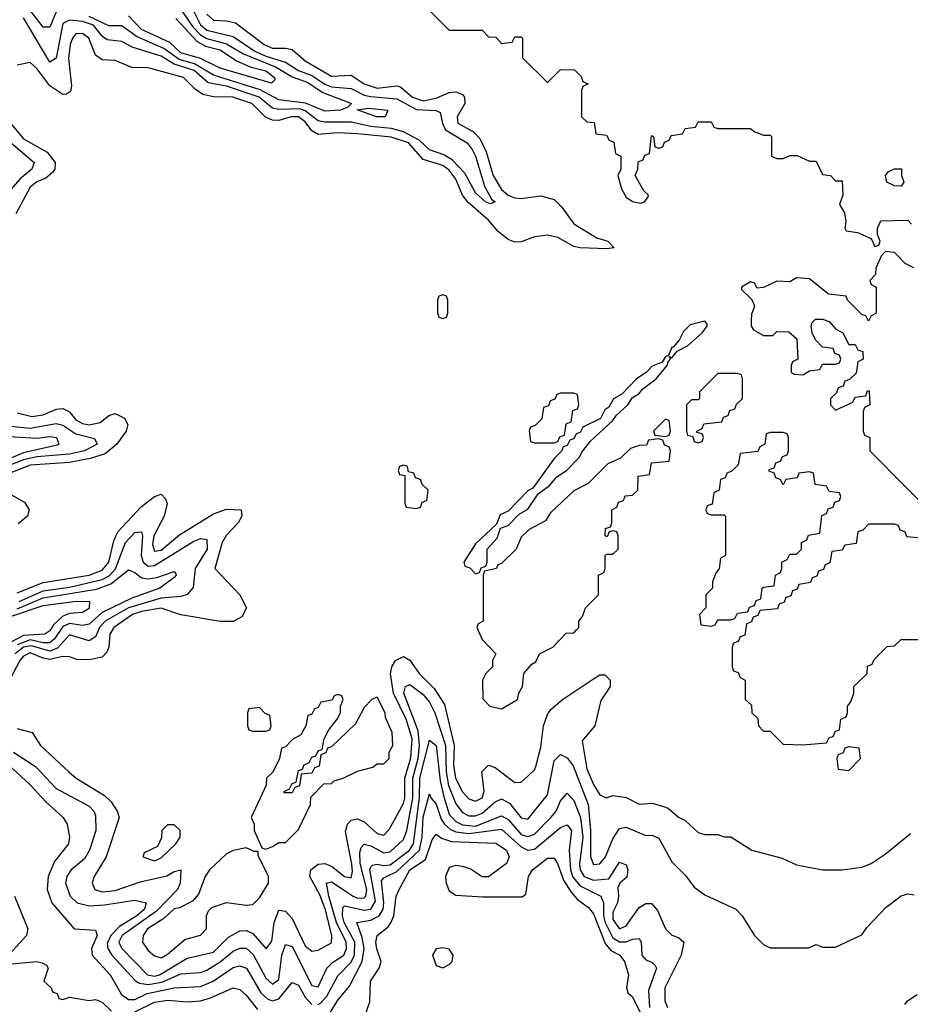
# Model space of a CAD drawing. Header units: inches. Extents: x 2671394 to 2765652, y 830470 to 955458.
# Tile 236 of 256: x 2696398 to 2699118, y 936460 to 939466. Entities that reach past the tile are written whole.
import ezdxf

# ---------------------------------------------------------------- set-up
doc = ezdxf.new("R2010")
doc.units = ezdxf.units.IN
doc.header["$MEASUREMENT"] = 0
doc.layers.add('C6993', color=7, linetype='Continuous')

msp = doc.modelspace()

# ---------------------------------------------------------------- linework, layer by layer
at = {"layer": 'C6993', "color": 2}
for points, elevation in [([(2696917.2, 939517.2), (2696950, 939450.3), (2696970, 939434.3), (2697050, 939415), (2697116.5, 939370), (2697150, 939354.5), (2697210, 939336.9), (2697250, 939311), (2697290, 939296.1), (2697329.7, 939269.7), (2697350, 939261.7), (2697410, 939256.2), (2697450, 939236.1), (2697470, 939231.5), (2697550, 939224.1), (2697610, 939192.2), (2697669.2, 939189.2), (2697682.6, 939182.6), (2697689.4, 939149.4), (2697699, 939130), (2697764.6, 939090), (2697779.7, 939070), (2697790.2, 939050), (2697817.4, 938957.4), (2697838.5, 938918.5), (2697850.4, 938910), (2697836.4, 938903.6), (2697820.9, 938910), (2697790, 938937.6), (2697757.3, 938997.3), (2697718.8, 939038.8), (2697693.4, 939053.4), (2697650, 939068.8), (2697618.4, 939098.4), (2697570, 939123.6), (2697533.9, 939133.9), (2697470, 939139.9), (2697410, 939152.9), (2697330, 939153.3), (2697310, 939157.8), (2697270, 939188.4), (2697253.9, 939193.9), (2697190, 939192.2), (2697170, 939196.5), (2697129.7, 939230), (2697030, 939263.4), (2696973.9, 939273.9), (2696930.6, 939310.6), (2696870.3, 939330.3), (2696830, 939354.5), (2696742, 939382), (2696710, 939399.2), (2696664.9, 939404.9), (2696650, 939416.3), (2696623.5, 939450), (2696590, 939460.2), (2696550, 939464.6), (2696530, 939454.3), (2696510, 939349), (2696490, 939337), (2696410, 939472.2)], 22), ([(2696970, 939483), (2696990, 939464.9), (2697030, 939463.1), (2697056.7, 939456.7), (2697144.9, 939390), (2697170, 939379), (2697210, 939379.6), (2697230, 939375.3), (2697270, 939340.3), (2697350, 939293.6), (2697410, 939296.9), (2697450.4, 939270), (2697490, 939256.9), (2697550, 939264), (2697561.2, 939261.2), (2697598, 939230), (2697630, 939218.2), (2697670, 939226.2), (2697710, 939244.4), (2697730, 939246.3), (2697750, 939237.6), (2697757, 939230), (2697757.4, 939210), (2697733.7, 939170), (2697736.4, 939150), (2697783.7, 939123.7), (2697803.4, 939103.4), (2697822.3, 939062.3), (2697844.2, 938990), (2697870, 938947.8), (2697890, 938930.3), (2697910, 938922.2), (2697930, 938920.7), (2697990, 938928.9), (2698030, 938917.6), (2698053.7, 938893.7), (2698090, 938843), (2698160.4, 938800.4), (2698194, 938790), (2698214, 938770), (2698190, 938766.6), (2698109.6, 938769.6), (2698090, 938774), (2698041.5, 938801.5), (2698010, 938808.4), (2697970, 938803.5), (2697930, 938788), (2697910, 938786.9), (2697890, 938794.7), (2697859.7, 938819.7), (2697830, 938854.5), (2697767.9, 938907.9), (2697750.5, 938930.5), (2697730, 938979.7), (2697710, 939007.1), (2697690, 939020.8), (2697630, 939039.2), (2697585.1, 939090), (2697532.3, 939107.7), (2697430, 939118), (2697370, 939120.3), (2697310, 939115.6), (2697290, 939126.6), (2697270, 939154.2), (2697250, 939169.7), (2697226.8, 939170), (2697190, 939158.4), (2697170, 939159.3), (2697148.9, 939168.9), (2697106.6, 939210), (2697048.7, 939230), (2696990, 939230.8), (2696957.6, 939237.6), (2696934, 939254), (2696898, 939290), (2696790, 939319.6), (2696740.7, 939320.7), (2696690, 939341.2), (2696650, 939343.7), (2696630, 939358), (2696609.7, 939409.7), (2696590, 939423.6), (2696570, 939422.9), (2696559.5, 939410), (2696552, 939390), (2696547.6, 939347.6), (2696556.2, 939263.8), (2696553.4, 939246.6), (2696541.4, 939238.6), (2696530, 939237.6), (2696490, 939264.2), (2696450, 939317), (2696430, 939335.1), (2696390, 939327.3)], 26), ([(2696510, 939490.7), (2696490, 939443.7), (2696470, 939443), (2696431.9, 939491.9)], 18), ([(2696893.3, 939493.3), (2696925.7, 939445.7), (2696950, 939419.8), (2696970, 939409), (2697030, 939393), (2697081.6, 939361.6), (2697181.3, 939321.3), (2697230, 939291.6), (2697275.7, 939275.7), (2697323.8, 939243.8), (2697411, 939210), (2697400.7, 939199.3), (2697378, 939190), (2697330, 939186.6), (2697271.2, 939211.2), (2697190, 939222), (2697132.3, 939252.3), (2696990, 939297), (2696931.8, 939331.8), (2696884.9, 939344.9), (2696838.2, 939378.2), (2696754.7, 939414.7), (2696710, 939447.4), (2696670, 939447), (2696610, 939476.4)], 18), ([(2697654, 939490), (2697710, 939434), (2697810, 939434), (2697830, 939414), (2697852.7, 939412.7), (2697870, 939394), (2697902, 939398), (2697910, 939414), (2697930, 939414), (2697934, 939410), (2697934, 939350), (2698010, 939274), (2698050, 939314), (2698092.7, 939312.7), (2698112.7, 939292.7), (2698118, 939278), (2698134, 939270), (2698118, 939262), (2698114, 939250), (2698114, 939170), (2698130, 939154), (2698152.7, 939152.7), (2698158, 939118), (2698190, 939114), (2698198, 939098), (2698212.7, 939092.7), (2698218, 939058), (2698234, 939050), (2698234, 939010), (2698224.7, 938990), (2698236, 938950), (2698250, 938924.7), (2698270, 938911.3), (2698293.6, 938906.4), (2698306, 938910), (2698316.4, 938923.6), (2698318, 938930), (2698304, 938944), (2698278, 938990), (2698286, 939010), (2698287.3, 939032.7), (2698302, 939038), (2698307.3, 939052.7), (2698322, 939058), (2698327.3, 939112.7), (2698334, 939110), (2698338, 939078), (2698350, 939074), (2698362, 939078), (2698367.3, 939092.7), (2698382, 939098), (2698387.3, 939112.7), (2698422, 939118), (2698430, 939134), (2698462, 939138), (2698470, 939154), (2698510, 939154), (2698518, 939138), (2698530, 939134), (2698630, 939134), (2698643.6, 939123.6), (2698670, 939114), (2698690, 939114), (2698694, 939110), (2698694, 939050), (2698710, 939042), (2698730, 939042), (2698750, 939052), (2698772, 939052), (2698810, 939034), (2698830, 939034), (2698850, 938994), (2698874, 938990), (2698890, 938974), (2698910, 938974), (2698912, 938930), (2698902, 938902), (2698916.9, 938876.9), (2698921, 938850), (2698918, 938830), (2698922, 938822), (2698956.9, 938816.9), (2698998, 938798), (2699010, 938774), (2699022, 938778), (2699026, 938790), (2699018, 938810), (2699018, 938830), (2699028, 938852), (2699110, 938854), (2699122, 938842)], 30), ([(2696874.9, 939470), (2696940, 939400), (2696965.4, 939385.4), (2697010, 939373.7), (2697060.5, 939340.5), (2697102, 939322), (2697150.3, 939310), (2697176.5, 939290), (2697177.3, 939282.7), (2697167.3, 939272.7), (2697010, 939318.5), (2696950, 939347.4), (2696890, 939365.5), (2696856.8, 939396.8), (2696770, 939436), (2696730, 939478)], 14), ([(2696350, 939174.4), (2696410, 939102), (2696481.6, 939061.6), (2696506, 939030), (2696505.5, 939010), (2696499.5, 939000.5), (2696477.7, 938982.2), (2696450, 938971), (2696430, 938954.7), (2696386.8, 938873.2)], 26), ([(2696372.1, 939090), (2696442, 939030), (2696434.9, 939010), (2696399.8, 938980.2), (2696370, 938947)], 22), ([(2699128.7, 938708.7), (2699102, 938722), (2699070, 938755.3), (2699042, 938758), (2699030, 938746), (2699012.7, 938707.3), (2699012, 938688), (2698994, 938670), (2698998, 938658), (2699014, 938650), (2699014, 938570), (2698998, 938562), (2698990, 938546), (2698982, 938562), (2698970, 938566), (2698926, 938610), (2698922, 938622), (2698868.4, 938628.4), (2698810, 938675.3), (2698770, 938678), (2698750, 938666), (2698710, 938668), (2698670, 938648), (2698650, 938646), (2698642, 938662), (2698630, 938666), (2698602, 938650), (2698602, 938642), (2698632.7, 938612.7), (2698639.6, 938599.6), (2698642, 938590), (2698632.7, 938567.3), (2698632, 938550), (2698632, 938530), (2698639.6, 938519.6), (2698670, 938502), (2698698, 938502), (2698710, 938514), (2698747.3, 938512.7), (2698771.3, 938491.3), (2698774, 938430), (2698758, 938422), (2698754, 938410), (2698754, 938390), (2698763.6, 938383.6), (2698790, 938382), (2698810, 938394), (2698842, 938398), (2698850, 938414), (2698890, 938414), (2698902, 938418), (2698906, 938430), (2698902, 938442), (2698887.3, 938447.3), (2698882, 938462), (2698850, 938466), (2698828.4, 938488.4), (2698818, 938510), (2698815.3, 938530), (2698818, 938542), (2698828.4, 938551.6), (2698850, 938552), (2698870, 938544.7), (2698890, 938522), (2698912, 938510), (2698930, 938474), (2698950, 938474), (2698958, 938458), (2698972.7, 938452.7), (2698974, 938430), (2698958, 938422), (2698952.7, 938387.3), (2698932.7, 938367.3), (2698918, 938362), (2698912.7, 938347.3), (2698898, 938342), (2698892.7, 938327.3), (2698874, 938310), (2698874, 938290), (2698890, 938274), (2698942, 938298), (2698950, 938314), (2698982, 938318), (2698987.3, 938332.7), (2698992.7, 938332.7), (2698994, 938290), (2698978, 938282), (2698974, 938270), (2698974, 938210), (2698978, 938198), (2698994, 938190), (2698994, 938150), (2699212, 937930)], 30), ([(2696390, 938265.3), (2696434.7, 938254.7), (2696470, 938260.2), (2696510, 938277.4), (2696530, 938279.5), (2696550, 938268.5), (2696570, 938244.6), (2696590, 938232.9), (2696610, 938229.3), (2696643.8, 938236.2), (2696670, 938258), (2696690, 938263.8), (2696718, 938250), (2696728, 938230), (2696723, 938210), (2696694.9, 938170), (2696659.3, 938140.7), (2696613.6, 938126.4), (2696550, 938114.1), (2696430, 938105.5), (2696340.5, 938070)], 26), ([(2696370, 938225.2), (2696430, 938219.1), (2696510, 938233), (2696530, 938227.9), (2696570, 938201.2), (2696627, 938187), (2696634.9, 938170), (2696596.3, 938150), (2696550, 938139.2), (2696450, 938131), (2696410, 938122.5), (2696310, 938083.4)], 22), ([(2696350, 938194.3), (2696450, 938188.7), (2696490, 938194), (2696510.4, 938190), (2696518, 938170), (2696512.7, 938167.3), (2696410, 938144), (2696301.4, 938098.6)], 18), ([(2696347.2, 938030), (2696412.9, 937992.9), (2696427.2, 937970), (2696422, 937950), (2696393.6, 937926.4)], 26), ([(2696390, 937716.5), (2696470, 937747.4), (2696610, 937770.2), (2696650, 937785.8), (2696670.6, 937810), (2696685.2, 937874.8), (2696697.6, 937902.4), (2696770, 937979.5), (2696810, 938010.6), (2696830, 938017.3), (2696843.1, 938003.1), (2696848.5, 937988.5), (2696839.1, 937950), (2696807.8, 937890), (2696803.6, 937863.6), (2696810, 937843.7), (2696830, 937846.2), (2696886.6, 937893.4), (2696990, 937957.3), (2697030, 937971.4), (2697074, 937970), (2697076.4, 937950), (2697064.9, 937930), (2697028.5, 937891.5), (2697016.9, 937870), (2696994, 937790), (2697070.8, 937710), (2697091, 937670), (2697076.9, 937643.1), (2697050, 937628.7), (2697010.9, 937629.1), (2696890, 937649.2), (2696830, 937669.7), (2696770, 937659.4), (2696743.1, 937650), (2696686, 937610), (2696672.9, 937590), (2696670.3, 937550), (2696664.7, 937535.3), (2696650, 937519.7), (2696610, 937511.5), (2696572.7, 937512.7), (2696550, 937520.7), (2696530, 937521.5), (2696490, 937513.1), (2696470, 937516.3), (2696430, 937532.9), (2696410, 937523.1), (2696398.8, 937510), (2696357.3, 937430)], 26), ([(2699162, 937882), (2699107.3, 937887.3), (2699102, 937902), (2699087.3, 937907.3), (2699082, 937922), (2699070, 937926), (2698990, 937926), (2698972.7, 937907.3), (2698958, 937902), (2698952.7, 937867.3), (2698918, 937862), (2698910, 937846), (2698878, 937842), (2698872.7, 937807.3), (2698858, 937802), (2698852.7, 937787.3), (2698838, 937782), (2698832.7, 937767.3), (2698818, 937762), (2698812.7, 937747.3), (2698778, 937742), (2698772.7, 937727.3), (2698758, 937722), (2698752.7, 937707.3), (2698738, 937702), (2698732.7, 937687.3), (2698718, 937682), (2698712.7, 937667.3), (2698658, 937662), (2698652.7, 937647.3), (2698638, 937642), (2698632.7, 937627.3), (2698618, 937622), (2698612.7, 937587.3), (2698598, 937582), (2698592.7, 937567.3), (2698578, 937562), (2698574, 937550), (2698574, 937490), (2698578, 937478), (2698592.7, 937472.7), (2698598, 937458), (2698614, 937450), (2698614, 937390), (2698632.7, 937372.7), (2698634, 937350), (2698652.7, 937332.7), (2698654, 937310), (2698670, 937294), (2698690, 937294), (2698730, 937254), (2698790, 937252), (2698862, 937258), (2698870, 937274), (2698882, 937278), (2698890, 937294), (2698902, 937298), (2698906, 937330), (2698922, 937338), (2698926, 937350), (2698926, 937370), (2698936.4, 937383.6), (2698946, 937410), (2698946, 937430), (2698986, 937470), (2698987.3, 937492.7), (2699002, 937498), (2699007.3, 937512.7), (2699047.3, 937552.7), (2699070, 937554), (2699090, 937574), (2699150, 937574)], 30), ([(2696396.9, 937690), (2696470, 937722), (2696550, 937733), (2696650, 937756.4), (2696671.5, 937768.5), (2696690.4, 937789.6), (2696721.1, 937870), (2696750, 937900.3), (2696770, 937902.8), (2696773, 937890), (2696769.3, 937830), (2696775.6, 937810), (2696790, 937798), (2696810, 937799.7), (2696930, 937873.8), (2696950, 937882.6), (2696970, 937878.8), (2696971.1, 937850), (2696934.2, 937790), (2696927.9, 937732.1), (2696910, 937711.3), (2696890, 937705.3), (2696830, 937699.9), (2696730, 937670.5), (2696659.6, 937630), (2696641.8, 937610), (2696630, 937582), (2696610.2, 937569.8), (2696550, 937588.4), (2696513.2, 937546.8), (2696490, 937538.1), (2696434.5, 937554.5), (2696410, 937550.4), (2696384.7, 937530)], 22), ([(2696390, 937667.2), (2696470, 937700.6), (2696633.1, 937726.9), (2696676.3, 937743.7), (2696730, 937786.7), (2696750, 937778.7), (2696770, 937761.5), (2696790, 937759.1), (2696817.3, 937762.8), (2696870, 937781), (2696874.6, 937774.6), (2696876.3, 937770), (2696870, 937762.7), (2696826, 937730), (2696740.1, 937699.9), (2696650, 937655.7), (2696610, 937620.9), (2696590, 937616.5), (2696550, 937622.7), (2696530, 937613.7), (2696504.1, 937575.9), (2696490, 937563.7), (2696470, 937563.4), (2696430, 937572.5), (2696390, 937557.4)], 18), ([(2696370, 937644), (2696470, 937677.6), (2696570.9, 937690.9), (2696611, 937690), (2696610, 937668.4), (2696590, 937656.3), (2696550, 937652.8), (2696530, 937645), (2696501.5, 937618.5), (2696490, 937600.4), (2696475.3, 937590), (2696410, 937586.3), (2696373.6, 937566.4)], 14), ([(2696390, 937302), (2696436, 937290), (2696462, 937250), (2696547.7, 937170), (2696570.8, 937150), (2696657.6, 937097.6), (2696677.7, 937077.8), (2696696.3, 937050), (2696702, 937030), (2696662.6, 936910), (2696626, 936850), (2696619.1, 936830), (2696627.7, 936810), (2696650, 936803.6), (2696690, 936807.6), (2696766.3, 936833.7), (2696847.9, 936852.1), (2696870, 936864.9), (2696890.7, 936870), (2696888.5, 936830), (2696879.6, 936810), (2696816.2, 936743.8), (2696711.5, 936670), (2696701.3, 936650), (2696710.3, 936630), (2696788.8, 936550), (2696810, 936545.5), (2696825.1, 936550), (2696910, 936600.3), (2696990, 936619), (2697035.4, 936664.6), (2697070, 936684), (2697090, 936685.3), (2697110, 936676), (2697151.2, 936628.8), (2697167.9, 936652.1), (2697174.8, 936710), (2697190, 936747.7), (2697210, 936744.4), (2697230, 936721.3), (2697270, 936638.4), (2697290, 936621.6), (2697310, 936624.9), (2697350, 936648), (2697350.9, 936669.1), (2697332.2, 936747.8), (2697314.4, 936794.4), (2697283.9, 936850), (2697286.9, 936870), (2697310, 936888), (2697330, 936890.2), (2697350, 936881.8), (2697390, 936850.3), (2697410, 936846), (2697414.3, 936865.7), (2697412.2, 936887.8), (2697392.9, 936987.1), (2697399.6, 937010), (2697410, 937021.6), (2697430, 937026.4), (2697450, 937017), (2697490, 936981.1), (2697510, 936976.4), (2697526.1, 936993.9), (2697570, 937073), (2697574.5, 937090), (2697574.5, 937150), (2697592.8, 937212.8), (2697596.7, 937270), (2697578.3, 937330), (2697539.5, 937410), (2697530.9, 937469.1), (2697534.3, 937490), (2697546.3, 937510), (2697570, 937521.3), (2697590, 937510.4), (2697618.3, 937470), (2697664.3, 937424.3), (2697695.1, 937375.1), (2697724.6, 937250), (2697722.6, 937190), (2697729.4, 937150), (2697750, 937108.7), (2697770, 937087.2), (2697790, 937080.3), (2697810, 937090.7), (2697816.8, 937110), (2697809.7, 937170), (2697830, 937190.4), (2697850, 937182.4), (2697910, 937137.3), (2697930, 937138), (2697950, 937156), (2697970, 937176), (2697974, 937186), (2697990, 937244.7), (2697998, 937310), (2698010, 937344.7), (2698020.2, 937359.8), (2698055.3, 937390), (2698150, 937454), (2698170, 937466), (2698185.4, 937465.4), (2698201, 937450), (2698201, 937430), (2698172.7, 937387.3), (2698154.9, 937310), (2698115.5, 937264.5), (2698130, 937178.8), (2698150, 937130.5), (2698170, 937099.1), (2698190, 937090.7), (2698210, 937097.3), (2698250, 937090.8), (2698290, 937070.8), (2698330, 937074), (2698364.1, 937064.1), (2698378.4, 937058.4), (2698410, 937031), (2698430, 937021), (2698470, 936984.7), (2698490, 936978), (2698530, 936978), (2698550, 936971.3), (2698570, 936971.3), (2698634, 936930), (2698726.4, 936906.4), (2698770, 936886), (2698850, 936870.8), (2698910, 936870.8), (2698970, 936878.8), (2698998, 936890), (2699041.5, 936918.5), (2699118.9, 936981.1)], 26), ([(2696378.7, 937230), (2696446.3, 937186.3), (2696510, 937118.7), (2696610, 937064.4), (2696624.4, 937050), (2696630, 937036), (2696630.3, 936990), (2696611.8, 936930), (2696595.9, 936904.1), (2696555.5, 936870), (2696542, 936850), (2696538, 936830), (2696552.2, 936790), (2696573.4, 936770), (2696610, 936760.7), (2696656.8, 936763.2), (2696750, 936778), (2696784.7, 936770), (2696779.5, 936750), (2696756, 936730), (2696703.1, 936696.9), (2696676.3, 936670), (2696665.1, 936645.1), (2696666.9, 936630), (2696679, 936610), (2696751.6, 936531.6), (2696764.2, 936524.2), (2696790, 936519.8), (2696832.6, 936527.4), (2696890, 936553), (2696950, 936556.9), (2696970, 936563.6), (2697010, 936589.2), (2697050, 936622.3), (2697070, 936631.7), (2697090, 936631.7), (2697111.4, 936611.4), (2697150, 936539.3), (2697170, 936521.1), (2697190, 936536), (2697198.8, 936610), (2697210, 936642), (2697230, 936636.4), (2697290, 936517.1), (2697310, 936512.7), (2697336.4, 936570), (2697352.9, 936587.1), (2697388.2, 936610), (2697396.5, 936630), (2697394.7, 936650), (2697365.9, 936710), (2697342.3, 936790), (2697335.3, 936830), (2697350, 936833.4), (2697416.4, 936790), (2697430, 936783.8), (2697450, 936784.4), (2697455.1, 936790), (2697458.5, 936810), (2697438, 936890), (2697437, 936923), (2697441.3, 936938.7), (2697450, 936948.5), (2697470, 936943.6), (2697510, 936921.8), (2697530, 936924.9), (2697570, 936963.1), (2697580.8, 936990), (2697598.4, 937090), (2697598.8, 937150), (2697615, 937210), (2697619.4, 937250), (2697615, 937295), (2697571.3, 937410), (2697576, 937430), (2697590, 937436.5), (2697630, 937405.3), (2697650, 937382), (2697666.2, 937350), (2697698.2, 937250), (2697700.4, 937170), (2697707.9, 937127.9), (2697730, 937072.4), (2697750, 937045.5), (2697770, 937035.5), (2697790, 937035.2), (2697810, 937043.2), (2697850, 937078), (2697870, 937087.4), (2697894.4, 937074.4), (2697930, 937028.7), (2697950, 937024.9), (2698010, 937099.1), (2698030, 937202.8), (2698050, 937223), (2698070, 937212.7), (2698087.9, 937187.9), (2698133.7, 937070), (2698141.4, 936990), (2698141.2, 936910), (2698150, 936887), (2698170, 936888.9), (2698186.9, 936910), (2698210, 936964.9), (2698230, 936996.3), (2698250, 937000.4), (2698310, 936975.5), (2698330, 936976.3), (2698350, 936967.3), (2698390, 936894.8), (2698432, 936852), (2698457.5, 936817.5), (2698490, 936794), (2698584.7, 936750), (2698604.7, 936730), (2698642, 936670), (2698670, 936642), (2698690, 936632), (2698807.3, 936632.7), (2698830, 936642), (2698850, 936634), (2698890, 936634), (2698970, 936672), (2698985.6, 936694.4), (2699044.1, 936755.9), (2699090, 936790.8), (2699110, 936797.3), (2699130, 936794)], 22), ([(2697310, 936459), (2697316.3, 936463.7), (2697335.6, 936484.4), (2697370, 936546.4), (2697410, 936588.9), (2697420.2, 936610), (2697421.1, 936650), (2697389.3, 936710), (2697384.1, 936730), (2697385, 936755), (2697390, 936760.3), (2697450, 936747.2), (2697470, 936750.2), (2697484.9, 936775.1), (2697467.8, 936870), (2697470, 936879.1), (2697475.2, 936884.8), (2697490, 936888), (2697510, 936883.8), (2697530, 936886), (2697588.6, 936930), (2697600.6, 936950), (2697618.6, 937090), (2697619.9, 937150), (2697650, 937266.8), (2697670, 937250.5), (2697682.6, 937142.6), (2697693.6, 937093.6), (2697710, 937040.3), (2697730, 937017.8), (2697750, 937008.2), (2697790, 937004.2), (2697870, 937034.9), (2697890, 937024), (2697930, 936978.2), (2697950, 936972.3), (2697970, 936979.6), (2698020.5, 937030), (2698036, 937050), (2698050, 937080.7), (2698070, 937104), (2698090, 937082.4), (2698110.7, 937030.7), (2698117.4, 936970), (2698108.1, 936888.1), (2698109.4, 936870), (2698122, 936850), (2698150, 936838.9), (2698197.2, 936842.8), (2698230, 936893.4), (2698250, 936886), (2698255.8, 936870), (2698252.2, 936847.8), (2698230.7, 936829.3), (2698224.5, 936815.5), (2698227.2, 936790), (2698223.6, 936770), (2698210, 936741.2), (2698210, 936718.8), (2698230, 936690.4), (2698250, 936699.5), (2698290, 936755.5), (2698310, 936768), (2698327.3, 936767.3), (2698345.8, 936745.8), (2698370.8, 936690), (2698390, 936670.8), (2698410, 936664), (2698426.8, 936650), (2698418.4, 936610), (2698368.7, 936510), (2698368, 936470), (2698376, 936450)], 18), ([(2696321.1, 937230), (2696430, 937130.4), (2696477.8, 937077.8), (2696530.6, 937030), (2696542.8, 937010), (2696550.5, 936970.5), (2696546.8, 936950), (2696504.6, 936895.4), (2696484.9, 936850), (2696482.4, 936810), (2696496.4, 936770), (2696564.7, 936690), (2696630, 936686), (2696634.6, 936670), (2696617.4, 936630), (2696619.5, 936610), (2696674.9, 936550), (2696709.3, 936489.3), (2696730, 936474.9), (2696750, 936474.9), (2696787.7, 936492.3), (2696870, 936510.2), (2696950, 936514.4), (2696989.2, 936530.8), (2697050, 936572.6), (2697070, 936576.9), (2697090.3, 936570), (2697134.9, 936494.9), (2697155.6, 936475.6), (2697170, 936470.2), (2697190, 936476.9), (2697230, 936526.7), (2697250, 936518.7), (2697270, 936481.1), (2697290, 936459.6)], 18), ([(2697346.4, 936433.6), (2697370, 936472.4), (2697405.2, 936514.8), (2697444, 936590), (2697449.8, 936630.2), (2697443.8, 936663.8), (2697428.2, 936710), (2697470, 936716.3), (2697496.4, 936730), (2697508.3, 936750), (2697510.5, 936769.5), (2697503.3, 936836.7), (2697510, 936845.7), (2697550, 936865.8), (2697618.9, 936930), (2697626.8, 936970), (2697630, 937031), (2697650, 937102), (2697654, 937090), (2697670, 937070.8), (2697685.2, 937025.2), (2697695, 937010), (2697713.9, 936993.9), (2697730, 936986.7), (2697770, 936981), (2697870, 936994.2), (2697930, 936940.7), (2697950, 936930.2), (2697970, 936933.8), (2698050, 936999.5), (2698070, 937008), (2698083.1, 936990), (2698076.1, 936930), (2698079.8, 936870), (2698087.7, 936847.7), (2698110, 936821.1), (2698173.1, 936790), (2698181.2, 936770), (2698181.4, 936730), (2698186.6, 936710), (2698210, 936663.2), (2698230, 936650.2), (2698250, 936650.2), (2698270, 936658.9), (2698290, 936660.7), (2698296.4, 936650), (2698298.4, 936610), (2698310, 936595.5), (2698328.6, 936588.6), (2698338.6, 936578.6), (2698342.4, 936570), (2698318.3, 936501.7), (2698322, 936450)], 14), ([(2697453.4, 936426.6), (2697467.2, 936467.2), (2697469.7, 936530), (2697496, 936570), (2697502, 936590), (2697488.8, 936628.8), (2697486, 936650), (2697489.6, 936670), (2697523.3, 936696.7), (2697531.2, 936708.8), (2697541.1, 936730), (2697548, 936790), (2697557, 936810), (2697589.8, 936870), (2697637.8, 936902.2), (2697658.2, 936961.8), (2697670, 936979.3), (2697686.6, 936966.6), (2697716.9, 936956.9), (2697852.2, 936952.2), (2697884.9, 936930), (2697893, 936910), (2697884.7, 936890), (2697830, 936848.7), (2697810, 936849), (2697773.4, 936873.4), (2697750, 936880.9), (2697730, 936883.7), (2697710, 936877.2), (2697698, 936850), (2697700.5, 936830), (2697710, 936806), (2697730, 936793.4), (2697812.1, 936787.9), (2697932.3, 936787.7), (2697944, 936796), (2697951.8, 936850), (2697964.5, 936870), (2698010, 936906.4), (2698030, 936906), (2698040.3, 936890), (2698058.5, 936838.5), (2698082.6, 936802.6), (2698101.1, 936781.1), (2698135.3, 936755.3), (2698150, 936736.3), (2698185.7, 936645.7), (2698203.9, 936623.9), (2698230.4, 936610), (2698244.9, 936590), (2698257.3, 936550), (2698251, 936510), (2698255.3, 936495.3), (2698270, 936482.8), (2698300.5, 936420.5)], 10), ([(2696382, 936790), (2696422.8, 936690), (2696418.8, 936670), (2696346.8, 936590)], 14), ([(2696362, 936582), (2696450.4, 936590.4), (2696466.8, 936586.8), (2696479.8, 936579.8), (2696484.7, 936570), (2696472, 936530), (2696494, 936510), (2696498, 936498), (2696512.7, 936492.7), (2696518, 936478), (2696530, 936474), (2696550, 936482), (2696610, 936471), (2696630, 936474.8), (2696650, 936466.8), (2696678.9, 936438.9)], 14), ([(2696750, 936437.2), (2696810, 936466.5), (2696850, 936472.1), (2696910, 936467.8), (2696950, 936470.2), (2696980.8, 936479.2), (2697050, 936510.4), (2697070, 936505.5), (2697090, 936488), (2697124.4, 936444.4)], 14), ([(2699101.2, 936458.8), (2699109.5, 936470.5), (2699139, 936490)], 18)]:
    msp.add_lwpolyline(points, dxfattribs=dict(at, elevation=elevation))
for points, elevation in [([(2697510, 939169.8), (2697488, 939170), (2697428.9, 939191.1), (2697463.5, 939196.5), (2697522, 939190), (2697514, 939170)], 18), ([(2699090, 938958), (2699070, 938959), (2699046, 938970), (2699042, 938990), (2699050, 939002), (2699070, 939011.3), (2699091.1, 939011.1), (2699091.3, 938990), (2699098, 938970)], 30), ([(2697690, 938626), (2697678, 938622), (2697674, 938610), (2697674, 938570), (2697678, 938558), (2697690, 938554), (2697702, 938558), (2697706, 938570), (2697706, 938610), (2697702, 938622)], 30), ([(2698490, 938546), (2698446, 938534), (2698425.4, 938514.6), (2698412, 938488), (2698394, 938466), (2698390, 938466), (2698379.6, 938440.4), (2698370, 938438), (2698359.8, 938420.2), (2698330, 938408), (2698311.3, 938388.7), (2698282, 938370), (2698236.9, 938323.1), (2698211.6, 938308.4), (2698196.9, 938283.1), (2698184.7, 938275.3), (2698172, 938248), (2698118, 938222), (2698110, 938206), (2698098, 938202), (2698090, 938186), (2698078, 938182), (2698070, 938166), (2698058, 938162), (2698054, 938150), (2698030, 938126), (2697964.7, 938035.3), (2697950, 938028), (2697890, 937966), (2697865.4, 937954.6), (2697854, 937926), (2697790, 937866), (2697754, 937810), (2697758, 937798), (2697772.7, 937792.7), (2697790, 937774), (2697802, 937778), (2697807.3, 937792.7), (2697822, 937798), (2697826, 937810), (2697826, 937850), (2697856.4, 937883.6), (2697866, 937914), (2697890, 937922), (2697923.1, 937956.9), (2697950, 937972), (2697982, 938018), (2698016.5, 938043.5), (2698038, 938070), (2698068, 938090), (2698108, 938130), (2698114.6, 938145.4), (2698141.2, 938178.8), (2698210, 938242), (2698221.2, 938258.8), (2698255.3, 938290), (2698268.4, 938311.6), (2698290, 938324.7), (2698301.2, 938338.8), (2698342, 938370), (2698375.3, 938410), (2698378, 938422), (2698386, 938430), (2698382, 938438), (2698390, 938434), (2698406, 938454), (2698438, 938470), (2698482, 938510), (2698498, 938530), (2698498, 938538)], 30), ([(2698590, 938386), (2698530, 938386), (2698474, 938330), (2698474, 938310), (2698470, 938306), (2698450, 938306), (2698434, 938290), (2698434, 938210), (2698438, 938198), (2698454, 938194), (2698458, 938178), (2698470, 938174), (2698482, 938178), (2698486, 938190), (2698482, 938202), (2698466, 938206), (2698466, 938210), (2698482, 938218), (2698487.3, 938232.7), (2698542, 938238), (2698547.3, 938252.7), (2698562, 938258), (2698567.3, 938272.7), (2698582, 938278), (2698587.3, 938292.7), (2698606, 938310), (2698606, 938370), (2698602, 938382)], 30), ([(2698090, 938326), (2698050, 938326), (2698038, 938322), (2698032.7, 938307.3), (2698018, 938302), (2698012.7, 938287.3), (2697998, 938282), (2697992.7, 938247.3), (2697972.7, 938227.3), (2697958, 938222), (2697954, 938210), (2697958, 938178), (2697970, 938174), (2698030, 938174), (2698042, 938178), (2698047.3, 938192.7), (2698062, 938198), (2698067.3, 938232.7), (2698082, 938238), (2698087.3, 938272.7), (2698102, 938278), (2698106, 938290), (2698102, 938322)], 30), ([(2698370, 938246), (2698334, 938210), (2698338, 938198), (2698370, 938194), (2698382, 938198), (2698386, 938210), (2698382, 938242)], 30), ([(2698730, 938206), (2698690, 938206), (2698678, 938202), (2698674, 938170), (2698658, 938162), (2698652.7, 938147.3), (2698598, 938142), (2698592.7, 938107.3), (2698572.7, 938087.3), (2698558, 938082), (2698552.7, 938067.3), (2698538, 938062), (2698534, 938030), (2698518, 938022), (2698512.7, 937987.3), (2698498, 937982), (2698494, 937970), (2698498, 937958), (2698510, 937954), (2698550, 937954), (2698554, 937950), (2698554, 937830), (2698538, 937822), (2698534, 937790), (2698523.6, 937776.4), (2698514, 937750), (2698514, 937730), (2698494, 937710), (2698494, 937670), (2698474, 937650), (2698478, 937618), (2698510, 937614), (2698522, 937618), (2698530, 937634), (2698570, 937634), (2698582, 937638), (2698590, 937654), (2698622, 937658), (2698627.3, 937672.7), (2698642, 937678), (2698647.3, 937692.7), (2698662, 937698), (2698666, 937730), (2698670, 937734), (2698702, 937738), (2698706, 937770), (2698722, 937778), (2698726, 937790), (2698726, 937810), (2698742, 937818), (2698750, 937834), (2698770, 937834), (2698786, 937850), (2698786, 937870), (2698802, 937878), (2698807.3, 937892.7), (2698842, 937898), (2698847.3, 937952.7), (2698862, 937958), (2698867.3, 937972.7), (2698882, 937978), (2698887.3, 937992.7), (2698902, 937998), (2698906, 938010), (2698902, 938022), (2698870, 938026), (2698862, 938042), (2698827.3, 938047.3), (2698822, 938082), (2698810, 938086), (2698778, 938082), (2698772.7, 938067.3), (2698738, 938062), (2698730, 938046), (2698722, 938062), (2698707.3, 938067.3), (2698702, 938082), (2698687.3, 938087.3), (2698687.3, 938092.7), (2698702, 938098), (2698707.3, 938112.7), (2698722, 938118), (2698727.3, 938132.7), (2698742, 938138), (2698746, 938150), (2698746, 938190), (2698742, 938202)], 30), ([(2698350, 938186), (2698318, 938182), (2698312.7, 938167.3), (2698290, 938166), (2698263.6, 938156.4), (2698232.7, 938127.3), (2698194, 938110), (2698134, 938050), (2698090, 938028), (2698019.6, 937960.4), (2698003.6, 937936.4), (2697954, 937910), (2697930, 937886), (2697914, 937850), (2697870, 937806), (2697858, 937802), (2697854, 937790), (2697818, 937782), (2697814, 937770), (2697814, 937630), (2697798, 937622), (2697794, 937610), (2697810, 937574), (2697852, 937530), (2697842, 937510), (2697842, 937490), (2697822, 937470), (2697812, 937450), (2697812.7, 937392.7), (2697834, 937370), (2697870, 937362), (2697918, 937390), (2697922, 937410), (2697934, 937430), (2697938, 937470), (2697962, 937498), (2697974.6, 937505.4), (2697986, 937530), (2698026, 937550), (2698067.3, 937592.7), (2698090, 937594), (2698098, 937602), (2698106, 937610), (2698106, 937630), (2698116.4, 937643.6), (2698126, 937670), (2698166, 937710), (2698166, 937770), (2698182, 937778), (2698186, 937790), (2698186, 937830), (2698190, 937834), (2698210, 937834), (2698226, 937850), (2698226, 937890), (2698222, 937902), (2698210, 937906), (2698198, 937902), (2698192.7, 937887.3), (2698186, 937890), (2698187.3, 937912.7), (2698202, 937918), (2698206, 937930), (2698206, 937970), (2698222, 937978), (2698227.3, 937992.7), (2698242, 937998), (2698247.3, 938012.7), (2698270, 938014), (2698286, 938030), (2698287.3, 938072.7), (2698322, 938078), (2698327.3, 938112.7), (2698382, 938118), (2698386, 938150), (2698382, 938162), (2698367.3, 938167.3), (2698362, 938182)], 30), ([(2697570, 938106), (2697558, 938102), (2697554, 938090), (2697558, 938078), (2697574, 938074), (2697574, 937990), (2697578, 937978), (2697610, 937974), (2697622, 937978), (2697627.3, 937992.7), (2697642, 937998), (2697646, 938030), (2697627.3, 938047.3), (2697622, 938062), (2697607.3, 938067.3), (2697602, 938082), (2697586, 938086), (2697582, 938102)], 30), ([(2697370, 937406), (2697358, 937402), (2697352, 937388), (2697318, 937382), (2697310, 937366), (2697298, 937362), (2697290, 937346), (2697278, 937342), (2697272, 937310), (2697256.9, 937283.1), (2697231.6, 937268.4), (2697210, 937246), (2697198, 937242), (2697192, 937210), (2697171.3, 937168.7), (2697152, 937150), (2697151.3, 937128.7), (2697104.7, 937030), (2697114, 937010), (2697114, 936990), (2697138, 936938), (2697150, 936934), (2697170, 936942), (2697190, 936954), (2697210, 936954), (2697250, 936994), (2697286, 937070), (2697287.3, 937092.7), (2697327.3, 937132.7), (2697350, 937134), (2697358, 937142), (2697386, 937150), (2697430, 937172), (2697476.4, 937183.6), (2697490, 937194), (2697510, 937194), (2697526, 937210), (2697526, 937230), (2697538, 937250), (2697535.3, 937290), (2697515.3, 937335.3), (2697514, 937350), (2697490, 937398), (2697474, 937390), (2697450, 937366), (2697423.6, 937316.4), (2697350, 937246), (2697338, 937242), (2697332.7, 937227.3), (2697318, 937222), (2697312.7, 937187.3), (2697298, 937182), (2697290, 937166), (2697258, 937162), (2697252.7, 937127.3), (2697238, 937122), (2697230, 937106), (2697206, 937106), (2697206, 937110), (2697222, 937118), (2697230, 937134), (2697242, 937138), (2697250, 937174), (2697262, 937178), (2697266, 937190), (2697282, 937198), (2697290, 937214), (2697302, 937218), (2697310, 937234), (2697322, 937238), (2697328, 937270), (2697342, 937298), (2697368, 937330), (2697378, 937350), (2697378, 937370), (2697386, 937390), (2697382, 937402)], 30), ([(2697130, 937366), (2697098, 937362), (2697094, 937350), (2697094, 937310), (2697098, 937298), (2697110, 937294), (2697150, 937294), (2697162, 937298), (2697166, 937310), (2697162, 937342), (2697147.3, 937347.3)], 30), ([(2698930, 937246), (2698918, 937242), (2698912.7, 937227.3), (2698898, 937222), (2698894, 937210), (2698898, 937178), (2698930, 937174), (2698966, 937210), (2698962, 937242)], 30), ([(2696870, 937008), (2696850, 937008), (2696832, 936990), (2696831.6, 936968.4), (2696818.8, 936941.2), (2696778, 936922), (2696774, 936910), (2696810, 936898), (2696830, 936906.8), (2696875.3, 936950), (2696888, 936970), (2696888, 936990)], 30), ([(2697090, 936938), (2697050, 936929), (2697030, 936919), (2696977.3, 936870), (2696964.9, 936850), (2696944, 936796), (2696925.5, 936774.5), (2696886, 936754), (2696870, 936751), (2696838, 936722), (2696788.9, 936690), (2696775.5, 936670), (2696773.4, 936650), (2696790, 936624), (2696810, 936607.3), (2696830, 936602), (2696850, 936613.4), (2696902.7, 936657.3), (2696950, 936671.3), (2696968.7, 936690), (2696968.9, 936731.1), (2696974.6, 936745.4), (2696984.7, 936755.3), (2697030, 936771), (2697090, 936762.8), (2697110, 936764.7), (2697130, 936784.7), (2697158, 936830), (2697158, 936850), (2697126, 936914), (2697126, 936926), (2697114, 936926)], 30), ([(2697690, 936632), (2697670, 936628.7), (2697658.8, 936610), (2697670, 936578), (2697690, 936571), (2697710, 936581), (2697719, 936590), (2697722, 936610), (2697710, 936628)], 10)]:
    msp.add_lwpolyline(points, close=True, dxfattribs=dict(at, elevation=elevation))

doc.saveas('drawing.dxf')
